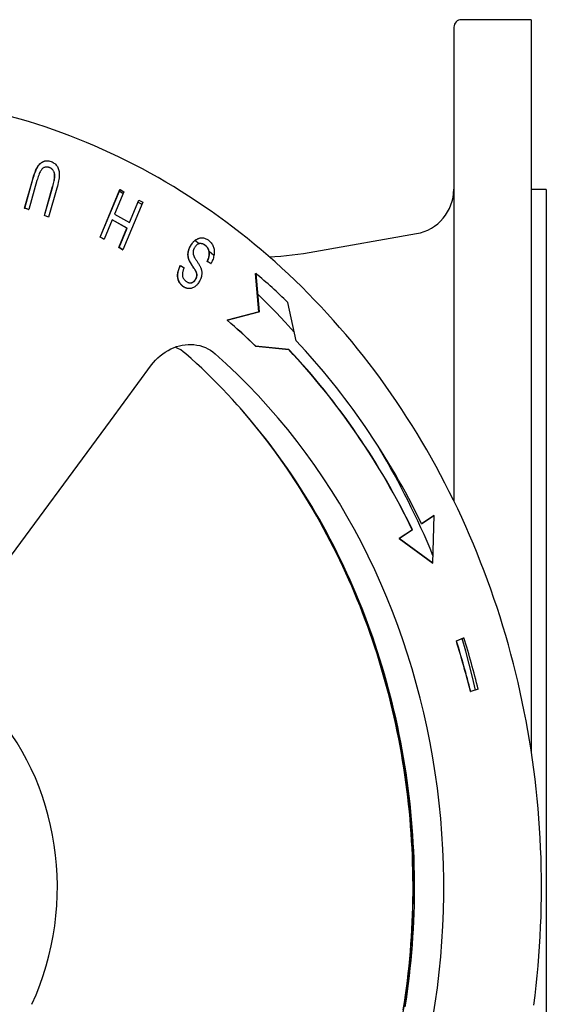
# Model space of a CAD drawing. Header units: millimetres. Extents: x 2362 to 7999, y 1118 to 3138.
# Tile 21 of 21: x 3076 to 3216, y 2876 to 3137. Entities that reach past the tile are written whole.
import ezdxf

# ---------------------------------------------------------------- set-up
doc = ezdxf.new("R2010")
doc.units = ezdxf.units.MM
doc.layers.add('DETAIL', color=2, linetype='Continuous')

msp = doc.modelspace()

# ---------------------------------------------------------------- linework, layer by layer
at = {"layer": 'DETAIL'}
for p, q in [((3191.53, 3135.13), (3191.53, 3009.55)), ((3212.03, 3137.12), (3193.53, 3137.12)), ((3212.03, 3137.12), (3212.03, 2943.24)), ((3083.65, 3099.73), (3083.7, 3099.73)), ((3077.74, 3087.18), (3079.92, 3094.87)), ((3077.79, 3087.18), (3079.97, 3094.87)), ((3081.03, 3094.46), (3078.85, 3086.78)), ((3083.01, 3085.19), (3085.19, 3092.86)), ((3083.06, 3085.19), (3085.24, 3092.86)), ((3086.31, 3092.47), (3084.12, 3084.78)), ((3097.75, 3079.47), (3103.02, 3092.08)), ((3097.8, 3079.47), (3103.07, 3092.08)), ((3104.07, 3091.52), (3101.59, 3085.58)), ((3103.84, 3091.08), (3102.84, 3091.65)), ((3103.02, 3092.08), (3103.07, 3092.08)), ((3103.07, 3092.08), (3104.07, 3091.52)), ((3216.03, 3092.12), (3212.03, 3092.12)), ((3216.03, 3092.12), (3216.03, 2722.12)), ((3109.06, 3088.74), (3103.79, 3076.13)), ((3105.53, 3083.39), (3108, 3089.31)), ((3105.57, 3083.37), (3108.05, 3089.31)), ((3108.78, 3088.18), (3107.78, 3088.78)), ((3108, 3089.31), (3108.05, 3089.31)), ((3108.05, 3089.31), (3109.06, 3088.74)), ((3078.8, 3086.78), (3077.74, 3087.18)), ((3077.74, 3087.18), (3077.79, 3087.18)), ((3078.85, 3086.78), (3077.79, 3087.18)), ((3078.8, 3086.78), (3078.85, 3086.78)), ((3101.59, 3085.58), (3105.57, 3083.37)), ((3083.01, 3085.19), (3083.06, 3085.19)), ((3084.07, 3084.78), (3083.01, 3085.19)), ((3084.12, 3084.78), (3083.06, 3085.19)), ((3084.07, 3084.78), (3084.12, 3084.78)), ((3100.97, 3084.09), (3098.81, 3078.91)), ((3104.9, 3081.88), (3100.96, 3084.07)), ((3104.95, 3081.88), (3100.97, 3084.09)), ((3102.74, 3076.69), (3104.9, 3081.88)), ((3102.79, 3076.69), (3104.95, 3081.88)), ((3104.9, 3081.88), (3104.95, 3081.88)), ((3154.65, 3075.64), (3181.62, 3080.4)), ((3097.75, 3079.47), (3097.8, 3079.47)), ((3098.76, 3078.91), (3097.75, 3079.47)), ((3098.81, 3078.91), (3097.8, 3079.47)), ((3098.76, 3078.91), (3098.81, 3078.91)), ((3124, 3077.73), (3122.88, 3078.58)), ((3124.73, 3079.3), (3124.78, 3079.3)), ((3102.74, 3076.69), (3102.79, 3076.69)), ((3103.74, 3076.13), (3102.74, 3076.69)), ((3103.79, 3076.13), (3102.79, 3076.69)), ((3103.74, 3076.13), (3103.79, 3076.13)), ((3127.89, 3074.65), (3126.65, 3075.65)), ((3127.12, 3072.47), (3126.16, 3073.02)), ((3126.16, 3073.02), (3126.21, 3073.02)), ((3127.17, 3072.47), (3126.21, 3073.02)), ((3127.12, 3072.47), (3127.17, 3072.47)), ((3119.05, 3071.94), (3119.1, 3071.94)), ((3119.1, 3071.94), (3120.07, 3071.38)), ((3138.99, 3069.88), (3139.04, 3069.88)), ((3139.85, 3059.69), (3138.99, 3069.88)), ((3139.04, 3069.88), (3139.9, 3059.69)), ((3121.37, 3065.83), (3121.42, 3065.83)), ((3149.74, 3051.95), (3147.53, 3062.17)), ((3131.42, 3057.44), (3139.85, 3059.69)), ((3139.9, 3059.69), (3131.47, 3057.44)), ((3139.85, 3059.69), (3139.9, 3059.69)), ((3131.42, 3057.44), (3131.47, 3057.44)), ((3138.99, 3050.55), (3139.04, 3050.55)), ((3147.76, 3049.66), (3138.99, 3050.55)), ((3139.04, 3050.55), (3147.81, 3049.66)), ((3147.76, 3049.66), (3147.81, 3049.66)), ((3100.5, 3030.76), (3111.44, 3045.6)), ((3059.43, 2975.08), (3100.5, 3030.76)), ((3182.96, 3003.49), (3186.26, 3005.67)), ((3186.31, 3005.67), (3182.97, 3003.47)), ((3185.98, 2993.01), (3186.31, 3005.67)), ((3186.26, 3005.67), (3186.31, 3005.67)), ((3177.01, 2999.55), (3180.52, 3001.88)), ((3180.57, 3001.88), (3177.06, 2999.55)), ((3180.52, 3001.88), (3180.57, 3001.88)), ((3177.01, 2999.55), (3177.06, 2999.55)), ((3185.93, 2993.01), (3177.01, 2999.55)), ((3177.06, 2999.55), (3185.98, 2993.01)), ((3185.93, 2993.01), (3185.98, 2993.01)), ((3192.2, 2972.42), (3194.13, 2973.27)), ((3192.25, 2972.42), (3194.18, 2973.27)), ((3194.13, 2973.27), (3194.18, 2973.27)), ((3192.2, 2972.42), (3192.25, 2972.42)), ((3195.94, 2959), (3195.99, 2959)), ((3197.98, 2959.6), (3195.99, 2959))]:
    msp.add_line(p, q, dxfattribs=at)
at = {"layer": 'DETAIL', "flags": 128}
for points in [[(3212.72, 2875.89), (3213.04, 2878.47), (3213.34, 2881.06), (3213.61, 2883.66), (3213.85, 2886.26), (3214.06, 2888.86), (3214.25, 2891.46), (3214.4, 2894.07), (3214.53, 2896.68), (3214.63, 2899.29), (3214.7, 2901.9), (3214.74, 2904.51), (3214.76, 2907.12), (3214.74, 2909.73), (3214.7, 2912.35), (3214.63, 2914.96), (3214.53, 2917.57), (3214.4, 2920.18), (3214.25, 2922.78), (3214.06, 2925.39), (3213.85, 2927.99), (3213.61, 2930.58), (3213.34, 2933.18), (3213.04, 2935.77), (3212.72, 2938.36), (3212.37, 2940.94), (3211.99, 2943.51), (3211.58, 2946.08), (3211.14, 2948.65), (3210.68, 2951.21), (3210.19, 2953.76), (3209.67, 2956.3), (3209.13, 2958.84), (3208.55, 2961.37), (3207.95, 2963.89), (3207.32, 2966.4), (3206.67, 2968.91), (3205.98, 2971.4), (3205.27, 2973.88), (3204.54, 2976.36), (3203.77, 2978.82), (3202.98, 2981.27), (3202.16, 2983.71), (3201.32, 2986.14), (3200.45, 2988.56), (3199.55, 2990.96), (3198.63, 2993.35), (3197.68, 2995.73), (3196.71, 2998.1), (3195.71, 3000.45), (3194.68, 3002.78), (3193.63, 3005.11), (3192.56, 3007.41), (3191.46, 3009.71), (3190.33, 3011.98), (3189.18, 3014.24), (3188.01, 3016.49), (3186.81, 3018.71), (3185.58, 3020.92), (3184.34, 3023.11), (3183.07, 3025.29), (3181.77, 3027.45), (3180.45, 3029.58), (3179.11, 3031.7), (3177.75, 3033.8), (3176.36, 3035.88), (3174.95, 3037.94), (3173.51, 3039.98), (3172.06, 3042), (3170.58, 3044), (3169.08, 3045.98), (3167.56, 3047.93), (3166.02, 3049.87), (3164.45, 3051.78), (3162.87, 3053.67), (3161.26, 3055.54), (3159.64, 3057.38), (3157.99, 3059.21), (3156.33, 3061), (3154.64, 3062.78), (3152.94, 3064.53), (3151.21, 3066.26), (3149.47, 3067.96), (3147.71, 3069.64), (3145.93, 3071.29), (3144.13, 3072.91), (3142.32, 3074.51), (3140.48, 3076.09), (3138.63, 3077.64), (3136.76, 3079.16), (3134.88, 3080.65), (3132.98, 3082.12), (3131.06, 3083.56), (3129.12, 3084.97), (3127.18, 3086.36), (3125.21, 3087.71), (3123.23, 3089.04), (3121.24, 3090.34), (3119.23, 3091.61), (3117.21, 3092.86), (3115.17, 3094.07), (3113.12, 3095.26), (3111.06, 3096.41), (3108.98, 3097.54), (3106.89, 3098.63), (3104.79, 3099.7), (3102.68, 3100.74), (3100.56, 3101.74), (3098.43, 3102.72), (3096.28, 3103.66), (3094.13, 3104.58), (3091.96, 3105.46), (3089.78, 3106.31), (3087.6, 3107.13), (3085.41, 3107.92), (3083.2, 3108.68), (3080.99, 3109.4), (3078.77, 3110.09), (3076.55, 3110.75), (3074.31, 3111.38)], [(3079.92, 3094.87), (3080.04, 3095.28), (3080.16, 3095.67), (3080.28, 3096.04), (3080.4, 3096.39), (3080.53, 3096.72), (3080.65, 3097.02), (3080.78, 3097.31), (3080.9, 3097.58), (3081.03, 3097.82), (3081.16, 3098.05), (3081.29, 3098.26), (3081.43, 3098.46), (3081.58, 3098.65), (3081.74, 3098.82), (3081.9, 3098.98), (3082.07, 3099.12), (3082.25, 3099.25), (3082.43, 3099.37), (3082.62, 3099.48), (3082.82, 3099.57), (3083.02, 3099.64), (3083.22, 3099.69), (3083.44, 3099.72), (3083.65, 3099.73)], [(3079.97, 3094.87), (3080.11, 3095.36), (3080.26, 3095.81), (3080.4, 3096.24), (3080.55, 3096.64), (3080.7, 3097.01), (3080.85, 3097.35), (3081, 3097.67), (3081.15, 3097.95), (3081.31, 3098.21), (3081.47, 3098.45), (3081.65, 3098.67), (3081.84, 3098.87), (3082.04, 3099.05), (3082.24, 3099.22), (3082.46, 3099.36), (3082.69, 3099.49), (3082.92, 3099.59), (3083.16, 3099.67), (3083.41, 3099.71), (3083.67, 3099.73), (3083.94, 3099.72), (3084.21, 3099.68), (3084.49, 3099.61), (3084.78, 3099.52)], [(3084.78, 3099.52), (3085.05, 3099.4), (3085.31, 3099.27), (3085.55, 3099.13), (3085.76, 3098.96), (3085.96, 3098.79), (3086.14, 3098.6), (3086.31, 3098.39), (3086.45, 3098.17), (3086.57, 3097.93), (3086.68, 3097.69), (3086.77, 3097.42), (3086.84, 3097.15), (3086.9, 3096.86), (3086.93, 3096.56), (3086.95, 3096.24), (3086.95, 3095.92), (3086.93, 3095.57), (3086.89, 3095.2), (3086.84, 3094.8), (3086.77, 3094.38), (3086.68, 3093.94), (3086.57, 3093.47), (3086.45, 3092.98), (3086.31, 3092.47)], [(3084.42, 3097.89), (3084.22, 3097.96), (3084.03, 3098.01), (3083.85, 3098.04), (3083.68, 3098.06), (3083.51, 3098.06), (3083.35, 3098.05), (3083.19, 3098.02), (3083.04, 3097.98), (3082.89, 3097.92), (3082.75, 3097.84), (3082.62, 3097.75), (3082.49, 3097.64), (3082.36, 3097.52), (3082.24, 3097.36), (3082.11, 3097.18), (3081.99, 3096.98), (3081.87, 3096.75), (3081.75, 3096.5), (3081.63, 3096.22), (3081.5, 3095.92), (3081.38, 3095.59), (3081.27, 3095.24), (3081.15, 3094.86), (3081.03, 3094.46)], [(3084.37, 3097.89), (3084.33, 3097.9), (3084.29, 3097.92), (3084.25, 3097.93), (3084.22, 3097.94), (3084.18, 3097.95), (3084.15, 3097.96), (3084.11, 3097.98), (3084.07, 3097.99), (3084.04, 3097.99), (3084, 3098), (3083.97, 3098.01), (3083.93, 3098.02), (3083.9, 3098.03), (3083.87, 3098.03), (3083.83, 3098.04), (3083.8, 3098.04), (3083.76, 3098.05), (3083.73, 3098.05), (3083.7, 3098.06), (3083.66, 3098.06), (3083.63, 3098.06), (3083.6, 3098.06), (3083.57, 3098.06), (3083.53, 3098.06)], [(3085.19, 3092.86), (3085.31, 3093.28), (3085.41, 3093.67), (3085.5, 3094.04), (3085.57, 3094.38), (3085.63, 3094.69), (3085.67, 3094.98), (3085.7, 3095.24), (3085.72, 3095.48), (3085.72, 3095.7), (3085.71, 3095.91), (3085.69, 3096.11), (3085.66, 3096.31), (3085.61, 3096.49), (3085.56, 3096.67), (3085.49, 3096.84), (3085.41, 3097), (3085.31, 3097.15), (3085.21, 3097.29), (3085.1, 3097.42), (3084.97, 3097.54), (3084.84, 3097.64), (3084.69, 3097.74), (3084.53, 3097.82), (3084.37, 3097.89)], [(3085.24, 3092.86), (3085.36, 3093.28), (3085.46, 3093.67), (3085.55, 3094.04), (3085.62, 3094.38), (3085.68, 3094.69), (3085.72, 3094.98), (3085.75, 3095.24), (3085.77, 3095.48), (3085.77, 3095.7), (3085.76, 3095.91), (3085.74, 3096.11), (3085.71, 3096.31), (3085.66, 3096.49), (3085.61, 3096.67), (3085.54, 3096.84), (3085.46, 3097), (3085.36, 3097.15), (3085.26, 3097.29), (3085.15, 3097.42), (3085.02, 3097.54), (3084.89, 3097.64), (3084.74, 3097.74), (3084.58, 3097.82), (3084.42, 3097.89)], [(3121.74, 3077.2), (3121.83, 3077.36), (3121.93, 3077.51), (3122.02, 3077.65), (3122.13, 3077.79), (3122.23, 3077.92), (3122.34, 3078.05), (3122.45, 3078.17), (3122.57, 3078.29), (3122.69, 3078.41), (3122.81, 3078.51), (3122.94, 3078.62), (3123.07, 3078.72), (3123.2, 3078.81), (3123.33, 3078.89), (3123.47, 3078.97), (3123.6, 3079.04), (3123.74, 3079.1), (3123.88, 3079.15), (3124.02, 3079.2), (3124.16, 3079.23), (3124.3, 3079.26), (3124.44, 3079.28), (3124.58, 3079.29), (3124.73, 3079.3)], [(3121.79, 3077.2), (3121.93, 3077.43), (3122.07, 3077.65), (3122.23, 3077.86), (3122.39, 3078.05), (3122.56, 3078.23), (3122.74, 3078.41), (3122.92, 3078.57), (3123.12, 3078.72), (3123.32, 3078.85), (3123.52, 3078.97), (3123.72, 3079.07), (3123.93, 3079.15), (3124.14, 3079.22), (3124.35, 3079.26), (3124.56, 3079.29), (3124.78, 3079.3), (3125, 3079.29), (3125.21, 3079.26), (3125.42, 3079.21), (3125.62, 3079.15), (3125.82, 3079.07), (3126.02, 3078.97), (3126.21, 3078.86), (3126.4, 3078.72)], [(3125.66, 3077.31), (3125.52, 3077.4), (3125.39, 3077.49), (3125.25, 3077.56), (3125.12, 3077.62), (3124.98, 3077.68), (3124.84, 3077.72), (3124.7, 3077.74), (3124.56, 3077.76), (3124.43, 3077.77), (3124.29, 3077.76), (3124.16, 3077.75), (3124.03, 3077.72), (3123.9, 3077.68), (3123.78, 3077.63), (3123.66, 3077.57), (3123.54, 3077.5), (3123.43, 3077.42), (3123.32, 3077.33), (3123.22, 3077.24), (3123.12, 3077.14), (3123.03, 3077.03), (3122.94, 3076.91), (3122.85, 3076.78), (3122.77, 3076.65)], [(3125.61, 3077.31), (3125.56, 3077.35), (3125.51, 3077.38), (3125.46, 3077.41), (3125.41, 3077.45), (3125.36, 3077.48), (3125.31, 3077.51), (3125.26, 3077.53), (3125.21, 3077.56), (3125.16, 3077.58), (3125.11, 3077.61), (3125.06, 3077.63), (3125.01, 3077.65), (3124.96, 3077.67), (3124.9, 3077.68), (3124.85, 3077.7), (3124.8, 3077.71), (3124.75, 3077.72), (3124.7, 3077.74), (3124.65, 3077.74), (3124.6, 3077.75), (3124.55, 3077.76), (3124.49, 3077.76), (3124.44, 3077.77), (3124.39, 3077.77)], [(3126.4, 3078.72), (3126.64, 3078.53), (3126.85, 3078.34), (3127.05, 3078.14), (3127.22, 3077.93), (3127.38, 3077.72), (3127.53, 3077.5), (3127.65, 3077.27), (3127.75, 3077.03), (3127.84, 3076.79), (3127.91, 3076.54), (3127.97, 3076.28), (3128, 3076.01), (3128.02, 3075.74), (3128.02, 3075.46), (3128.01, 3075.17), (3127.98, 3074.87), (3127.93, 3074.57), (3127.87, 3074.27), (3127.79, 3073.97), (3127.7, 3073.67), (3127.59, 3073.37), (3127.46, 3073.07), (3127.32, 3072.77), (3127.17, 3072.47)], [(3121.33, 3073.43), (3121.27, 3073.59), (3121.22, 3073.75), (3121.18, 3073.9), (3121.14, 3074.06), (3121.11, 3074.22), (3121.09, 3074.38), (3121.07, 3074.53), (3121.06, 3074.69), (3121.06, 3074.85), (3121.06, 3075.01), (3121.07, 3075.17), (3121.09, 3075.32), (3121.11, 3075.48), (3121.14, 3075.64), (3121.18, 3075.79), (3121.22, 3075.95), (3121.26, 3076.11), (3121.31, 3076.27), (3121.37, 3076.42), (3121.43, 3076.58), (3121.5, 3076.74), (3121.58, 3076.89), (3121.66, 3077.05), (3121.74, 3077.2)], [(3121.38, 3073.43), (3121.32, 3073.59), (3121.27, 3073.75), (3121.23, 3073.9), (3121.19, 3074.06), (3121.16, 3074.22), (3121.14, 3074.38), (3121.12, 3074.53), (3121.11, 3074.69), (3121.11, 3074.85), (3121.11, 3075.01), (3121.12, 3075.17), (3121.14, 3075.32), (3121.16, 3075.48), (3121.19, 3075.64), (3121.23, 3075.79), (3121.27, 3075.95), (3121.31, 3076.11), (3121.36, 3076.27), (3121.42, 3076.42), (3121.48, 3076.58), (3121.55, 3076.74), (3121.63, 3076.89), (3121.71, 3077.05), (3121.79, 3077.2)], [(3122.77, 3076.65), (3122.72, 3076.56), (3122.67, 3076.47), (3122.63, 3076.37), (3122.59, 3076.28), (3122.56, 3076.19), (3122.53, 3076.1), (3122.5, 3076.01), (3122.47, 3075.91), (3122.45, 3075.82), (3122.44, 3075.73), (3122.42, 3075.63), (3122.42, 3075.54), (3122.41, 3075.45), (3122.41, 3075.35), (3122.42, 3075.26), (3122.43, 3075.16), (3122.44, 3075.07), (3122.46, 3074.97), (3122.48, 3074.87), (3122.51, 3074.77), (3122.54, 3074.67), (3122.58, 3074.57), (3122.62, 3074.47), (3122.67, 3074.37)], [(3126.16, 3073.02), (3126.27, 3073.25), (3126.36, 3073.47), (3126.44, 3073.69), (3126.51, 3073.9), (3126.58, 3074.1), (3126.63, 3074.3), (3126.66, 3074.5), (3126.69, 3074.68), (3126.71, 3074.87), (3126.72, 3075.05), (3126.71, 3075.23), (3126.69, 3075.41), (3126.66, 3075.59), (3126.62, 3075.77), (3126.57, 3075.95), (3126.5, 3076.13), (3126.42, 3076.31), (3126.34, 3076.47), (3126.24, 3076.63), (3126.13, 3076.78), (3126.02, 3076.93), (3125.89, 3077.06), (3125.75, 3077.19), (3125.61, 3077.31)], [(3126.21, 3073.02), (3126.32, 3073.25), (3126.41, 3073.47), (3126.49, 3073.69), (3126.56, 3073.9), (3126.63, 3074.1), (3126.68, 3074.3), (3126.71, 3074.5), (3126.74, 3074.68), (3126.76, 3074.87), (3126.77, 3075.05), (3126.76, 3075.23), (3126.74, 3075.41), (3126.71, 3075.59), (3126.67, 3075.77), (3126.62, 3075.95), (3126.55, 3076.13), (3126.47, 3076.31), (3126.39, 3076.47), (3126.29, 3076.63), (3126.18, 3076.78), (3126.07, 3076.93), (3125.94, 3077.06), (3125.8, 3077.19), (3125.66, 3077.31)], [(3123.41, 3069.59), (3123.4, 3069.69), (3123.37, 3069.81), (3123.34, 3069.94), (3123.29, 3070.07), (3123.23, 3070.21), (3123.16, 3070.37), (3123.07, 3070.53), (3122.97, 3070.7), (3122.87, 3070.89), (3122.75, 3071.08), (3122.61, 3071.28), (3122.47, 3071.49), (3122.33, 3071.7), (3122.19, 3071.9), (3122.06, 3072.1), (3121.94, 3072.28), (3121.84, 3072.46), (3121.74, 3072.62), (3121.65, 3072.78), (3121.56, 3072.93), (3121.49, 3073.07), (3121.43, 3073.2), (3121.37, 3073.32), (3121.33, 3073.43)], [(3123.46, 3069.59), (3123.45, 3069.69), (3123.42, 3069.81), (3123.39, 3069.94), (3123.34, 3070.07), (3123.28, 3070.21), (3123.21, 3070.37), (3123.12, 3070.53), (3123.02, 3070.7), (3122.92, 3070.89), (3122.8, 3071.08), (3122.66, 3071.28), (3122.52, 3071.49), (3122.38, 3071.7), (3122.24, 3071.9), (3122.11, 3072.1), (3121.99, 3072.28), (3121.89, 3072.46), (3121.79, 3072.62), (3121.7, 3072.78), (3121.61, 3072.93), (3121.54, 3073.07), (3121.48, 3073.2), (3121.42, 3073.32), (3121.38, 3073.43)], [(3122.67, 3074.37), (3122.7, 3074.3), (3122.74, 3074.21), (3122.79, 3074.12), (3122.85, 3074.02), (3122.92, 3073.91), (3122.99, 3073.78), (3123.07, 3073.65), (3123.16, 3073.51), (3123.26, 3073.35), (3123.37, 3073.19), (3123.48, 3073.02), (3123.6, 3072.84), (3123.72, 3072.65), (3123.84, 3072.47), (3123.94, 3072.3), (3124.04, 3072.14), (3124.13, 3071.98), (3124.22, 3071.83), (3124.29, 3071.68), (3124.36, 3071.54), (3124.42, 3071.41), (3124.47, 3071.29), (3124.52, 3071.17), (3124.55, 3071.06)], [(3119.73, 3066.42), (3119.54, 3066.58), (3119.36, 3066.74), (3119.2, 3066.91), (3119.05, 3067.09), (3118.91, 3067.28), (3118.78, 3067.48), (3118.67, 3067.68), (3118.58, 3067.9), (3118.49, 3068.12), (3118.43, 3068.35), (3118.37, 3068.58), (3118.34, 3068.82), (3118.32, 3069.06), (3118.31, 3069.32), (3118.33, 3069.57), (3118.35, 3069.83), (3118.39, 3070.1), (3118.45, 3070.36), (3118.52, 3070.63), (3118.6, 3070.89), (3118.69, 3071.15), (3118.8, 3071.42), (3118.92, 3071.68), (3119.05, 3071.94)], [(3119.78, 3066.42), (3119.59, 3066.58), (3119.41, 3066.74), (3119.25, 3066.91), (3119.1, 3067.09), (3118.96, 3067.28), (3118.83, 3067.48), (3118.72, 3067.68), (3118.63, 3067.9), (3118.54, 3068.12), (3118.48, 3068.35), (3118.42, 3068.58), (3118.39, 3068.82), (3118.37, 3069.06), (3118.36, 3069.32), (3118.38, 3069.57), (3118.4, 3069.83), (3118.44, 3070.1), (3118.5, 3070.36), (3118.57, 3070.63), (3118.65, 3070.89), (3118.74, 3071.15), (3118.85, 3071.42), (3118.97, 3071.68), (3119.1, 3071.94)], [(3120.07, 3071.38), (3119.98, 3071.18), (3119.9, 3070.99), (3119.82, 3070.81), (3119.76, 3070.63), (3119.71, 3070.45), (3119.67, 3070.28), (3119.63, 3070.11), (3119.61, 3069.94), (3119.59, 3069.78), (3119.58, 3069.63), (3119.59, 3069.47), (3119.6, 3069.32), (3119.62, 3069.18), (3119.65, 3069.03), (3119.69, 3068.9), (3119.74, 3068.76), (3119.81, 3068.63), (3119.88, 3068.5), (3119.96, 3068.38), (3120.05, 3068.26), (3120.15, 3068.14), (3120.26, 3068.03), (3120.38, 3067.92), (3120.52, 3067.82)], [(3124.55, 3071.06), (3124.59, 3070.92), (3124.63, 3070.78), (3124.66, 3070.65), (3124.68, 3070.51), (3124.7, 3070.37), (3124.72, 3070.23), (3124.73, 3070.09), (3124.73, 3069.95), (3124.73, 3069.82), (3124.72, 3069.68), (3124.71, 3069.54), (3124.69, 3069.4), (3124.67, 3069.26), (3124.64, 3069.12), (3124.61, 3068.98), (3124.57, 3068.84), (3124.53, 3068.7), (3124.48, 3068.57), (3124.43, 3068.43), (3124.38, 3068.29), (3124.32, 3068.16), (3124.25, 3068.02), (3124.18, 3067.89), (3124.11, 3067.76)], [(3124.11, 3067.76), (3123.98, 3067.54), (3123.84, 3067.33), (3123.7, 3067.14), (3123.54, 3066.95), (3123.38, 3066.78), (3123.22, 3066.62), (3123.04, 3066.47), (3122.86, 3066.33), (3122.67, 3066.2), (3122.49, 3066.1), (3122.29, 3066.01), (3122.1, 3065.94), (3121.91, 3065.89), (3121.71, 3065.85), (3121.51, 3065.83), (3121.31, 3065.84), (3121.11, 3065.85), (3120.91, 3065.89), (3120.71, 3065.94), (3120.52, 3066), (3120.33, 3066.08), (3120.14, 3066.18), (3119.96, 3066.29), (3119.78, 3066.42)], [(3120.52, 3067.82), (3120.66, 3067.71), (3120.79, 3067.62), (3120.93, 3067.55), (3121.06, 3067.48), (3121.19, 3067.43), (3121.32, 3067.39), (3121.45, 3067.36), (3121.57, 3067.34), (3121.7, 3067.34), (3121.82, 3067.34), (3121.93, 3067.36), (3122.05, 3067.39), (3122.16, 3067.43), (3122.27, 3067.48), (3122.37, 3067.53), (3122.48, 3067.59), (3122.57, 3067.66), (3122.67, 3067.74), (3122.76, 3067.82), (3122.84, 3067.91), (3122.92, 3068.01), (3123, 3068.11), (3123.07, 3068.22), (3123.15, 3068.33)], [(3121.66, 3067.34), (3121.74, 3067.34), (3121.81, 3067.35), (3121.88, 3067.36), (3121.96, 3067.38), (3122.03, 3067.4), (3122.1, 3067.43), (3122.16, 3067.45), (3122.23, 3067.48), (3122.3, 3067.52), (3122.36, 3067.55), (3122.42, 3067.59), (3122.48, 3067.63), (3122.54, 3067.68), (3122.6, 3067.72), (3122.65, 3067.77), (3122.71, 3067.82), (3122.76, 3067.88), (3122.81, 3067.94), (3122.86, 3068), (3122.91, 3068.06), (3122.96, 3068.12), (3123.01, 3068.19), (3123.05, 3068.26), (3123.1, 3068.33)], [(3123.1, 3068.33), (3123.12, 3068.39), (3123.15, 3068.44), (3123.18, 3068.49), (3123.2, 3068.55), (3123.23, 3068.6), (3123.25, 3068.65), (3123.27, 3068.7), (3123.29, 3068.76), (3123.31, 3068.81), (3123.33, 3068.86), (3123.34, 3068.91), (3123.35, 3068.96), (3123.37, 3069.02), (3123.38, 3069.07), (3123.39, 3069.12), (3123.4, 3069.17), (3123.4, 3069.23), (3123.41, 3069.28), (3123.41, 3069.33), (3123.41, 3069.38), (3123.42, 3069.43), (3123.42, 3069.49), (3123.41, 3069.54), (3123.41, 3069.59)], [(3123.15, 3068.33), (3123.17, 3068.39), (3123.2, 3068.44), (3123.23, 3068.49), (3123.25, 3068.55), (3123.28, 3068.6), (3123.3, 3068.65), (3123.32, 3068.7), (3123.34, 3068.76), (3123.36, 3068.81), (3123.38, 3068.86), (3123.39, 3068.91), (3123.4, 3068.96), (3123.42, 3069.02), (3123.43, 3069.07), (3123.44, 3069.12), (3123.45, 3069.17), (3123.45, 3069.23), (3123.46, 3069.28), (3123.46, 3069.33), (3123.46, 3069.38), (3123.47, 3069.43), (3123.47, 3069.49), (3123.46, 3069.54), (3123.46, 3069.59)], [(3121.37, 3065.83), (3121.3, 3065.83), (3121.23, 3065.84), (3121.16, 3065.84), (3121.08, 3065.85), (3121.01, 3065.86), (3120.94, 3065.87), (3120.87, 3065.88), (3120.8, 3065.9), (3120.73, 3065.92), (3120.66, 3065.94), (3120.59, 3065.96), (3120.52, 3065.98), (3120.46, 3066.01), (3120.39, 3066.04), (3120.32, 3066.07), (3120.25, 3066.1), (3120.19, 3066.13), (3120.12, 3066.17), (3120.05, 3066.2), (3119.99, 3066.24), (3119.92, 3066.28), (3119.86, 3066.33), (3119.79, 3066.37), (3119.73, 3066.42)], [(3149.18, 3054.31), (3146.81, 3056.91), (3144.4, 3059.46), (3141.94, 3061.96), (3139.45, 3064.41)], [(3111.44, 3045.6), (3111.95, 3046.24), (3112.49, 3046.86), (3113.08, 3047.46), (3113.71, 3048.02), (3114.37, 3048.54), (3115.06, 3049.02), (3115.78, 3049.46), (3116.51, 3049.84), (3117.26, 3050.17), (3118.02, 3050.45), (3118.79, 3050.67), (3119.55, 3050.84), (3120.31, 3050.96), (3121.08, 3051.02), (3121.86, 3051.03), (3122.65, 3050.98), (3123.43, 3050.87), (3124.2, 3050.71), (3124.95, 3050.48), (3125.67, 3050.2), (3126.37, 3049.86), (3127.03, 3049.48), (3127.65, 3049.05), (3128.23, 3048.58)], [(3120.48, 3048.58), (3119.83, 3049.11), (3119.14, 3049.57), (3118.41, 3049.98), (3117.64, 3050.32)], [(3178.65, 2875.41), (3178.96, 2877.46), (3179.25, 2879.51), (3179.52, 2881.57), (3179.77, 2883.63), (3179.99, 2885.69), (3180.2, 2887.75), (3180.39, 2889.82), (3180.55, 2891.89), (3180.69, 2893.97), (3180.82, 2896.04), (3180.92, 2898.11), (3181, 2900.19), (3181.06, 2902.27), (3181.1, 2904.35), (3181.12, 2906.43), (3181.11, 2908.51), (3181.09, 2910.58), (3181.04, 2912.66), (3180.98, 2914.74), (3180.89, 2916.82), (3180.78, 2918.89), (3180.65, 2920.97), (3180.5, 2923.04), (3180.33, 2925.11), (3180.13, 2927.17), (3179.92, 2929.24), (3179.69, 2931.3), (3179.43, 2933.36), (3179.15, 2935.41), (3178.86, 2937.46), (3178.54, 2939.51), (3178.2, 2941.55), (3177.84, 2943.59), (3177.46, 2945.62), (3177.07, 2947.65), (3176.65, 2949.67), (3176.2, 2951.69), (3175.74, 2953.69), (3175.26, 2955.7), (3174.76, 2957.69), (3174.24, 2959.68), (3173.7, 2961.67), (3173.14, 2963.64), (3172.55, 2965.61), (3171.95, 2967.57), (3171.33, 2969.52), (3170.69, 2971.46), (3170.03, 2973.4), (3169.35, 2975.32), (3168.65, 2977.24), (3167.93, 2979.14), (3167.19, 2981.04), (3166.43, 2982.92), (3165.65, 2984.8), (3164.86, 2986.66), (3164.04, 2988.52), (3163.21, 2990.36), (3162.36, 2992.19), (3161.49, 2994.01), (3160.6, 2995.82), (3159.69, 2997.62), (3158.77, 2999.4), (3157.83, 3001.17), (3156.87, 3002.93), (3155.89, 3004.68), (3154.89, 3006.41), (3153.88, 3008.13), (3152.85, 3009.83), (3151.8, 3011.52), (3150.74, 3013.2), (3149.65, 3014.86), (3148.55, 3016.5), (3147.44, 3018.14), (3146.31, 3019.75), (3145.16, 3021.35), (3143.99, 3022.94), (3142.81, 3024.51), (3141.62, 3026.06), (3140.41, 3027.6), (3139.18, 3029.12), (3137.94, 3030.63), (3136.68, 3032.11), (3135.41, 3033.58), (3134.12, 3035.04), (3132.82, 3036.47), (3131.5, 3037.89), (3130.17, 3039.29), (3128.83, 3040.68), (3127.47, 3042.04), (3126.1, 3043.39), (3124.71, 3044.71), (3123.31, 3046.02), (3121.9, 3047.31), (3120.48, 3048.58)], [(3178.14, 2874.62), (3178.44, 2876.55), (3178.72, 2878.48), (3178.98, 2880.41), (3179.23, 2882.35), (3179.45, 2884.28), (3179.66, 2886.23), (3179.84, 2888.17), (3180.01, 2890.12), (3180.17, 2892.06), (3180.3, 2894.01), (3180.41, 2895.97), (3180.51, 2897.92), (3180.59, 2899.87), (3180.64, 2901.83), (3180.69, 2903.78), (3180.71, 2905.74), (3180.71, 2907.69), (3180.7, 2909.65), (3180.66, 2911.6), (3180.61, 2913.56), (3180.54, 2915.51), (3180.45, 2917.47), (3180.35, 2919.42), (3180.22, 2921.37), (3180.08, 2923.32), (3179.92, 2925.27), (3179.74, 2927.21), (3179.54, 2929.15), (3179.32, 2931.09), (3179.09, 2933.03), (3178.83, 2934.96), (3178.56, 2936.89), (3178.27, 2938.82), (3177.96, 2940.74), (3177.63, 2942.66), (3177.29, 2944.58), (3176.92, 2946.49), (3176.54, 2948.39), (3176.14, 2950.29), (3175.72, 2952.19), (3175.29, 2954.08), (3174.83, 2955.96), (3174.36, 2957.84), (3173.87, 2959.71), (3173.37, 2961.58), (3172.84, 2963.44), (3172.3, 2965.29), (3171.74, 2967.13), (3171.17, 2968.97), (3170.58, 2970.8), (3169.97, 2972.63), (3169.34, 2974.44), (3168.69, 2976.25), (3168.03, 2978.05), (3167.35, 2979.84), (3166.66, 2981.62), (3165.94, 2983.39), (3165.22, 2985.16), (3164.47, 2986.91), (3163.71, 2988.66), (3162.93, 2990.39), (3162.13, 2992.12), (3161.32, 2993.83), (3160.49, 2995.54), (3159.65, 2997.23), (3158.79, 2998.91), (3157.91, 3000.58), (3157.02, 3002.25), (3156.12, 3003.89), (3155.19, 3005.53), (3154.25, 3007.16), (3153.3, 3008.77), (3152.33, 3010.37), (3151.35, 3011.96), (3150.35, 3013.54), (3149.34, 3015.1), (3148.31, 3016.65), (3147.27, 3018.19), (3146.21, 3019.72), (3145.14, 3021.23), (3144.06, 3022.73), (3142.96, 3024.21), (3141.85, 3025.68), (3140.72, 3027.14), (3139.58, 3028.58), (3138.43, 3030), (3137.26, 3031.42), (3136.08, 3032.81), (3134.89, 3034.19)], [(3185.98, 2995.09), (3185.21, 2996.94), (3184.43, 2998.77), (3183.63, 3000.6), (3182.81, 3002.42), (3181.98, 3004.23), (3181.13, 3006.03), (3180.26, 3007.82), (3179.38, 3009.6), (3178.49, 3011.37), (3177.58, 3013.12), (3176.65, 3014.87), (3175.71, 3016.61), (3174.76, 3018.34), (3173.79, 3020.05), (3172.8, 3021.75), (3171.81, 3023.45)], [(3197.29, 2959.41), (3196.47, 2962.85), (3195.6, 2966.28), (3194.69, 2969.7), (3193.72, 2973.09)]]:
    msp.add_lwpolyline(points, dxfattribs=at)
at = {"layer": 'DETAIL'}
for centre, radius, start, end in [((3193.53, 3135.13), 1.99, 89.7209, 180), ((3179.53, 3092.22), 12, 280.0089, 359.691), ((3137.21, 3175.01), 100.89, 273.0645, 279.9561)]:
    msp.add_arc(centre, radius, start, end, dxfattribs=at)
for centre, major_axis, start_param, end_param in [((3035.76, 2908.34), (0, 200.8), 5.585115, 5.647239), ((3035.71, 2908.34), (0, 185.6), 5.585326, 5.64532), ((3035.76, 2908.34), (0, -185.6), 2.443734, 2.503727), ((3035.76, 2908.34), (0, 194.8), 5.222573, 5.541335), ((3035.71, 2908.34), (0, 191.6), 5.222402, 5.541838), ((3035.76, 2908.34), (0, -191.6), 2.080809, 2.400246), ((3034.81, 2907.12), (0, -177.89), 0.994276, 2.490088), ((3025.88, 2907.12), (0, 178.88), 4.129756, 5.471179), ((3035.91, 2906.99), (0, -194.4), 1.844881, 1.918736), ((2993.88, 2891.4), (0, 242.91), 4.994364, 5.052438), ((2993.93, 2891.4), (0, 242.91), 4.994364, 5.052438), ((3029.73, 2907.12), (0, 65.5), 4.218934, 5.548615)]:
    msp.add_ellipse(centre, major_axis=major_axis, ratio=0.866025, start_param=start_param, end_param=end_param, dxfattribs=at)

doc.saveas('drawing.dxf')
